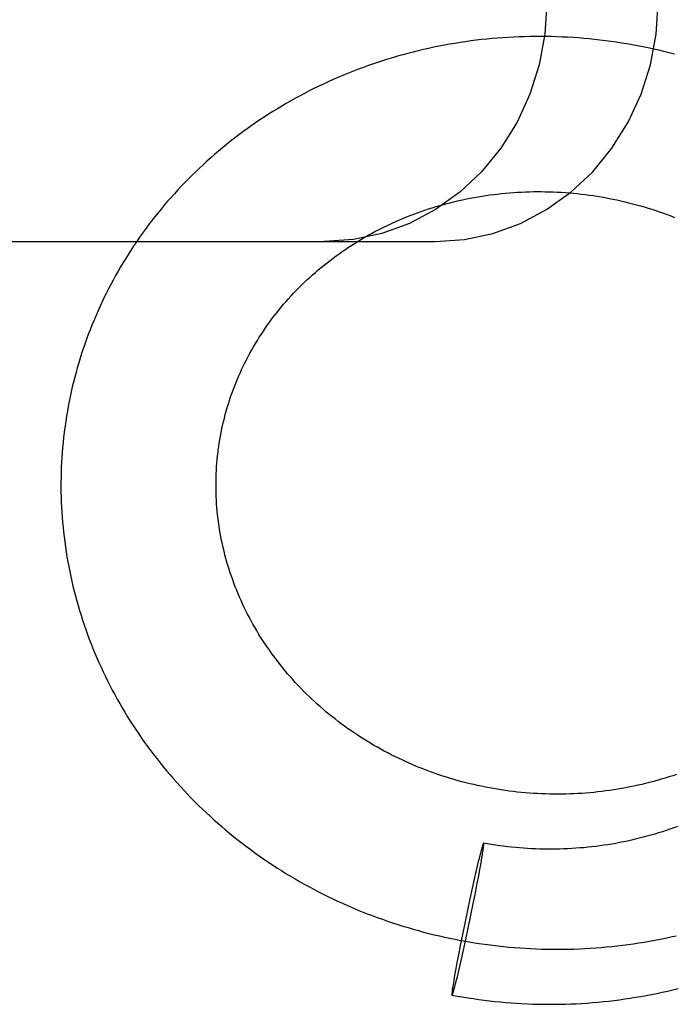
# Model space of a CAD drawing. Header units: inches. Extents: x 0 to 236, y 0 to 153.
# Tile 18 of 99: x 94.984 to 95.149, y 55.802 to 56.049. Entities that reach past the tile are written whole.
import ezdxf

# ---------------------------------------------------------------- set-up
doc = ezdxf.new("R2010")
doc.units = ezdxf.units.IN
doc.header["$LTSCALE"] = 12.986111
doc.header["$MEASUREMENT"] = 0
doc.linetypes.add('HIDDEN', pattern=[0.2, 0.1, -0.1])
doc.layers.add('DEFAULT_2', color=8, linetype='HIDDEN')

msp = doc.modelspace()

# ---------------------------------------------------------------- linework, layer by layer
at = {"layer": 'DEFAULT_2', "color": 8, "linetype": 'HIDDEN'}
for p, q in [((94.51709, 55.99326), (95.08844, 55.99326)), ((95.09965, 55.839), (95.09947, 55.83826)), ((95.09978, 55.8395), (95.09965, 55.839)), ((95.09991, 55.83996), (95.09978, 55.8395)), ((95.09998, 55.84025), (95.09991, 55.83996)), ((95.10006, 55.84051), (95.09998, 55.84025)), ((95.10012, 55.84076), (95.10006, 55.84051)), ((95.10019, 55.83847), (95.10028, 55.83902)), ((95.10028, 55.83902), (95.10036, 55.83952)), ((95.10036, 55.83952), (95.10043, 55.83998)), ((95.10043, 55.83998), (95.10047, 55.84026)), ((95.10047, 55.84026), (95.10051, 55.84053)), ((95.10051, 55.84053), (95.10054, 55.84077)), ((95.10054, 55.84077), (95.10057, 55.841)), ((95.09901, 55.83635), (95.09867, 55.8349)), ((95.09927, 55.83745), (95.09901, 55.83635)), ((95.09947, 55.83826), (95.09927, 55.83745)), ((95.09965, 55.83543), (95.09987, 55.8366)), ((95.09987, 55.8366), (95.10005, 55.83768)), ((95.10005, 55.83768), (95.10019, 55.83847)), ((95.09867, 55.8349), (95.09825, 55.83306)), ((95.09901, 55.83198), (95.09937, 55.8339)), ((95.09937, 55.8339), (95.09965, 55.83543)), ((95.09825, 55.83306), (95.09774, 55.83078)), ((95.09855, 55.82963), (95.09901, 55.83198)), ((95.09774, 55.83078), (95.09714, 55.82806)), ((95.09799, 55.82684), (95.09855, 55.82963)), ((95.09714, 55.82806), (95.09653, 55.82521)), ((95.09741, 55.82396), (95.09799, 55.82684)), ((95.09653, 55.82521), (95.09586, 55.82199)), ((95.09673, 55.82074), (95.09741, 55.82396)), ((95.09586, 55.82199), (95.09527, 55.81912)), ((95.09527, 55.81912), (95.09472, 55.81633)), ((95.09613, 55.8179), (95.09673, 55.82074)), ((95.09553, 55.81517), (95.09613, 55.8179)), ((95.09472, 55.81633), (95.09426, 55.81398)), ((95.09502, 55.81289), (95.09553, 55.81517)), ((95.0939, 55.81206), (95.09361, 55.81053)), ((95.09426, 55.81398), (95.0939, 55.81206)), ((95.0946, 55.81105), (95.09502, 55.81289)), ((95.0934, 55.80935), (95.09321, 55.80827)), ((95.09361, 55.81053), (95.0934, 55.80935)), ((95.094, 55.8085), (95.09426, 55.80961)), ((95.09426, 55.80961), (95.0946, 55.81105)), ((95.09299, 55.80694), (95.09291, 55.80643)), ((95.09308, 55.80748), (95.09299, 55.80694)), ((95.09321, 55.80827), (95.09308, 55.80748)), ((95.09348, 55.80645), (95.09361, 55.80696)), ((95.09361, 55.80696), (95.0938, 55.8077)), ((95.0938, 55.8077), (95.094, 55.8085)), ((95.09273, 55.80518), (95.0927, 55.80496)), ((95.09276, 55.80543), (95.09273, 55.80518)), ((95.0928, 55.80569), (95.09276, 55.80543)), ((95.09284, 55.80597), (95.0928, 55.80569)), ((95.09291, 55.80643), (95.09284, 55.80597)), ((95.09314, 55.8052), (95.09321, 55.80544)), ((95.09321, 55.80544), (95.09329, 55.80571)), ((95.09329, 55.80571), (95.09336, 55.80599)), ((95.09336, 55.80599), (95.09348, 55.80645))]:
    msp.add_line(p, q, dxfattribs=at)
for points in [[(95.1165, 56.05326), (95.11601, 56.04537), (95.11459, 56.03773), (95.11223, 56.0303), (95.109, 56.02326), (95.10492, 56.01674), (95.1001, 56.01084), (95.09458, 56.00567), (95.0885, 56.0013), (95.08192, 55.99784), (95.07499, 55.99531), (95.06786, 55.99379), (95.06049, 55.99326)], [(95.08844, 55.99326), (95.09581, 55.99379), (95.10294, 55.99531), (95.10987, 55.99784), (95.11645, 56.0013), (95.12254, 56.00567), (95.12805, 56.01084), (95.13288, 56.01674), (95.13695, 56.02326), (95.14019, 56.0303), (95.14255, 56.03773), (95.14396, 56.04537), (95.14446, 56.05326)], [(95.14861, 56.04035), (95.14729, 56.04069), (95.14596, 56.04102), (95.14464, 56.04134), (95.14331, 56.04164), (95.14197, 56.04193), (95.14064, 56.04221), (95.1393, 56.04247), (95.13796, 56.04272), (95.13661, 56.04296), (95.13527, 56.04318), (95.13392, 56.04338), (95.13257, 56.04358), (95.13122, 56.04376), (95.12987, 56.04392), (95.12851, 56.04407), (95.12716, 56.04421), (95.1258, 56.04433), (95.12444, 56.04444), (95.12309, 56.04454), (95.12173, 56.04462), (95.12037, 56.04469), (95.11901, 56.04474), (95.11765, 56.04478), (95.11629, 56.04481), (95.11494, 56.04482), (95.11358, 56.04481), (95.11222, 56.0448), (95.11087, 56.04477), (95.10951, 56.04472), (95.10816, 56.04466), (95.1068, 56.04459), (95.10545, 56.0445), (95.1041, 56.0444), (95.10275, 56.04429), (95.10141, 56.04416), (95.10007, 56.04402), (95.09872, 56.04386), (95.09738, 56.04369), (95.09605, 56.0435), (95.09471, 56.04331), (95.09338, 56.04309), (95.09206, 56.04287), (95.09073, 56.04263), (95.08941, 56.04238), (95.08809, 56.04211), (95.08678, 56.04183), (95.08547, 56.04153), (95.08416, 56.04123), (95.08286, 56.04091), (95.08156, 56.04057), (95.08027, 56.04022), (95.07898, 56.03986), (95.0777, 56.03949), (95.07642, 56.0391), (95.07515, 56.0387), (95.07388, 56.03828), (95.07262, 56.03786), (95.07136, 56.03742), (95.07011, 56.03696), (95.06886, 56.0365), (95.06762, 56.03602), (95.06639, 56.03552), (95.06516, 56.03502), (95.06394, 56.0345), (95.06273, 56.03397)], [(95.06273, 56.03397), (95.06152, 56.03343), (95.06032, 56.03287), (95.05913, 56.03231), (95.05794, 56.03173), (95.05676, 56.03113), (95.05559, 56.03053), (95.05443, 56.02991), (95.05327, 56.02929), (95.05212, 56.02865), (95.05098, 56.02799), (95.04985, 56.02733), (95.04873, 56.02665), (95.04761, 56.02597), (95.04651, 56.02527), (95.04541, 56.02456), (95.04432, 56.02384), (95.04324, 56.0231), (95.04217, 56.02236), (95.04111, 56.0216), (95.04005, 56.02084), (95.03901, 56.02006), (95.03798, 56.01927), (95.03695, 56.01848), (95.03594, 56.01767), (95.03493, 56.01685), (95.03394, 56.01602), (95.03296, 56.01518), (95.03198, 56.01433), (95.03102, 56.01347), (95.03007, 56.0126), (95.02912, 56.01172), (95.02819, 56.01083), (95.02727, 56.00993), (95.02636, 56.00903), (95.02546, 56.00811), (95.02457, 56.00718), (95.0237, 56.00625), (95.02283, 56.0053), (95.02198, 56.00435), (95.02113, 56.00339), (95.0203, 56.00242), (95.01948, 56.00144), (95.01868, 56.00045), (95.01788, 55.99945), (95.0171, 55.99845), (95.01633, 55.99744), (95.01557, 55.99641), (95.01482, 55.99539), (95.01408, 55.99435), (95.01336, 55.99331), (95.01265, 55.99226), (95.01195, 55.9912), (95.01127, 55.99013), (95.01059, 55.98906), (95.00994, 55.98798), (95.00929, 55.9869), (95.00865, 55.9858), (95.00803, 55.98471), (95.00742, 55.9836), (95.00683, 55.98249), (95.00625, 55.98137), (95.00568, 55.98025), (95.00512, 55.97912), (95.00458, 55.97798), (95.00405, 55.97684), (95.00354, 55.9757), (95.00304, 55.97455), (95.00255, 55.97339), (95.00207, 55.97223), (95.00161, 55.97106), (95.00117, 55.96989), (95.00073, 55.96871), (95.00031, 55.96753), (94.99991, 55.96635), (94.99951, 55.96516), (94.99914, 55.96397), (94.99877, 55.96277), (94.99842, 55.96157), (94.99809, 55.96036), (94.99776, 55.95916), (94.99746, 55.95794), (94.99716, 55.95673), (94.99688, 55.95551), (94.99662, 55.95429), (94.99637, 55.95307), (94.99613, 55.95184), (94.99591, 55.95061), (94.9957, 55.94938), (94.99551, 55.94815), (94.99533, 55.94691), (94.99521, 55.94607)], [(95.03388, 55.94099), (95.03397, 55.94166), (95.03411, 55.94257), (95.03425, 55.94348), (95.03441, 55.94439), (95.03459, 55.9453), (95.03477, 55.9462), (95.03497, 55.9471), (95.03518, 55.948), (95.0354, 55.9489), (95.03563, 55.94979), (95.03587, 55.95068), (95.03613, 55.95157), (95.0364, 55.95246), (95.03668, 55.95334), (95.03697, 55.95421), (95.03728, 55.95509), (95.03759, 55.95596), (95.03792, 55.95682), (95.03826, 55.95768), (95.03861, 55.95854), (95.03897, 55.95939), (95.03935, 55.96024), (95.03973, 55.96108), (95.04013, 55.96192), (95.04054, 55.96276), (95.04095, 55.96358), (95.04138, 55.96441), (95.04182, 55.96523), (95.04228, 55.96604), (95.04274, 55.96685), (95.04321, 55.96765), (95.0437, 55.96844), (95.04419, 55.96923), (95.0447, 55.97002), (95.04521, 55.97079), (95.04574, 55.97156), (95.04627, 55.97233), (95.04682, 55.97309), (95.04738, 55.97384), (95.04794, 55.97458), (95.04852, 55.97532), (95.0491, 55.97605), (95.0497, 55.97678), (95.0503, 55.9775), (95.05092, 55.97821), (95.05154, 55.97891), (95.05218, 55.97961), (95.05282, 55.9803), (95.05347, 55.98098), (95.05413, 55.98165), (95.0548, 55.98232), (95.05548, 55.98297), (95.05617, 55.98362), (95.05687, 55.98427), (95.05757, 55.9849), (95.05828, 55.98553), (95.059, 55.98614), (95.05973, 55.98675), (95.06047, 55.98736), (95.06122, 55.98795), (95.06197, 55.98853), (95.06273, 55.98911), (95.0635, 55.98967), (95.06428, 55.99023), (95.06506, 55.99078), (95.06585, 55.99132), (95.06665, 55.99185), (95.06745, 55.99238), (95.06827, 55.99289), (95.06909, 55.99339), (95.06991, 55.99389), (95.07074, 55.99437), (95.07158, 55.99485), (95.07243, 55.99532), (95.07328, 55.99578), (95.07414, 55.99622), (95.075, 55.99666), (95.07587, 55.99709), (95.07675, 55.99751), (95.07763, 55.99792), (95.07852, 55.99832), (95.07941, 55.99871), (95.08031, 55.99909), (95.08121, 55.99946), (95.08212, 55.99982), (95.08303, 56.00017), (95.08395, 56.00051), (95.08488, 56.00084), (95.0858, 56.00116), (95.08674, 56.00147), (95.08767, 56.00176), (95.08861, 56.00205), (95.08956, 56.00233), (95.0905, 56.0026), (95.09146, 56.00286), (95.09241, 56.0031), (95.09337, 56.00334), (95.09434, 56.00356), (95.0953, 56.00378), (95.09627, 56.00398), (95.09724, 56.00418), (95.09822, 56.00436), (95.0992, 56.00453), (95.10018, 56.0047), (95.10116, 56.00485), (95.10215, 56.00499), (95.10314, 56.00512), (95.10413, 56.00523), (95.10512, 56.00534), (95.10611, 56.00544), (95.10711, 56.00553), (95.1081, 56.0056), (95.1091, 56.00567), (95.1101, 56.00572), (95.1111, 56.00576), (95.1121, 56.00579), (95.11311, 56.00582), (95.11411, 56.00583), (95.11512, 56.00582), (95.11612, 56.00581), (95.11713, 56.00579), (95.11813, 56.00576), (95.11914, 56.00571), (95.12014, 56.00566), (95.12115, 56.00559), (95.12215, 56.00551), (95.12315, 56.00542), (95.12416, 56.00533), (95.12516, 56.00522), (95.12616, 56.00509), (95.12716, 56.00496), (95.12816, 56.00482), (95.12916, 56.00467), (95.13016, 56.0045), (95.13115, 56.00433), (95.13215, 56.00414), (95.13314, 56.00394), (95.13413, 56.00374), (95.13512, 56.00352), (95.1361, 56.00329), (95.13708, 56.00305), (95.13806, 56.0028), (95.13904, 56.00254), (95.14002, 56.00227), (95.14099, 56.00199), (95.14196, 56.0017), (95.14292, 56.00139), (95.14389, 56.00108), (95.14485, 56.00076), (95.1458, 56.00042), (95.14675, 56.00008), (95.1477, 55.99973), (95.14864, 55.99936)], [(94.99521, 55.94607), (94.99511, 55.94526), (94.99496, 55.94402), (94.99483, 55.94278), (94.99471, 55.94153), (94.99461, 55.94029), (94.99452, 55.93904), (94.99445, 55.93779), (94.99439, 55.93654), (94.99435, 55.93529), (94.99432, 55.93404), (94.9943, 55.93279), (94.9943, 55.93154), (94.99431, 55.93029), (94.99434, 55.92904), (94.99438, 55.92779), (94.99444, 55.92653), (94.99451, 55.92528), (94.9946, 55.92403), (94.9947, 55.92278), (94.99482, 55.92153), (94.99495, 55.92029), (94.99509, 55.91904), (94.99525, 55.91779), (94.99542, 55.91655), (94.99561, 55.9153), (94.99581, 55.91406), (94.99603, 55.91282), (94.99626, 55.91159), (94.9965, 55.91035), (94.99676, 55.90912), (94.99704, 55.90789), (94.99733, 55.90666), (94.99763, 55.90543), (94.99794, 55.90421), (94.99828, 55.90299), (94.99862, 55.90177), (94.99898, 55.90056), (94.99935, 55.89935), (94.99974, 55.89814), (95.00014, 55.89694), (95.00056, 55.89574), (95.00099, 55.89454), (95.00143, 55.89335), (95.00189, 55.89216), (95.00236, 55.89098), (95.00284, 55.8898), (95.00334, 55.88863), (95.00386, 55.88746), (95.00438, 55.8863), (95.00492, 55.88514), (95.00547, 55.88398), (95.00604, 55.88284), (95.00662, 55.88169), (95.00721, 55.88056), (95.00782, 55.87943), (95.00844, 55.8783), (95.00907, 55.87718), (95.00972, 55.87607), (95.01038, 55.87496), (95.01105, 55.87386), (95.01173, 55.87277), (95.01243, 55.87168), (95.01314, 55.8706), (95.01386, 55.86953), (95.0146, 55.86846), (95.01535, 55.8674), (95.01611, 55.86635), (95.01688, 55.86531), (95.01766, 55.86427), (95.01846, 55.86325), (95.01927, 55.86223), (95.02009, 55.86121), (95.02092, 55.86021), (95.02176, 55.85921), (95.02262, 55.85823), (95.02349, 55.85725), (95.02437, 55.85628), (95.02526, 55.85532), (95.02616, 55.85436), (95.02707, 55.85342), (95.02799, 55.85249), (95.02893, 55.85156), (95.02987, 55.85065), (95.03083, 55.84974), (95.0318, 55.84884), (95.03277, 55.84796), (95.03376, 55.84708), (95.03476, 55.84622), (95.03577, 55.84536), (95.03678, 55.84451), (95.03781, 55.84368), (95.03885, 55.84285), (95.03989, 55.84204), (95.04095, 55.84123), (95.04202, 55.84044), (95.04309, 55.83965), (95.04418, 55.83888), (95.04527, 55.83812), (95.04637, 55.83737), (95.04748, 55.83663), (95.0486, 55.8359), (95.04973, 55.83519), (95.05087, 55.83448), (95.05201, 55.83379), (95.05317, 55.83311), (95.05433, 55.83244), (95.0555, 55.83178), (95.05667, 55.83114), (95.05786, 55.8305), (95.05905, 55.82988), (95.06025, 55.82927), (95.06145, 55.82867), (95.06266, 55.82809), (95.06388, 55.82752), (95.06511, 55.82695), (95.06634, 55.82641), (95.06758, 55.82587), (95.06883, 55.82535), (95.07008, 55.82484), (95.07134, 55.82434), (95.0726, 55.82386), (95.07387, 55.82339), (95.07514, 55.82293), (95.07642, 55.82248), (95.07771, 55.82205), (95.07899, 55.82163), (95.08029, 55.82123), (95.08159, 55.82084), (95.08289, 55.82046), (95.0842, 55.82009), (95.08551, 55.81974), (95.08683, 55.8194), (95.08815, 55.81907), (95.08947, 55.81876), (95.0908, 55.81847), (95.09213, 55.81818), (95.09347, 55.81791), (95.09481, 55.81765), (95.09615, 55.81741), (95.09749, 55.81718), (95.09884, 55.81696), (95.10018, 55.81676), (95.10154, 55.81657), (95.10289, 55.8164), (95.10424, 55.81624), (95.1056, 55.81609), (95.10696, 55.81596), (95.10832, 55.81584), (95.10968, 55.81574), (95.11104, 55.81565), (95.11241, 55.81557), (95.11377, 55.81551), (95.11514, 55.81546), (95.1165, 55.81543), (95.11787, 55.81541), (95.11923, 55.8154), (95.1206, 55.81541), (95.12197, 55.81543), (95.12333, 55.81547), (95.1247, 55.81552), (95.12606, 55.81558), (95.12743, 55.81566), (95.12879, 55.81575), (95.13015, 55.81586), (95.13151, 55.81598), (95.13287, 55.81611), (95.13423, 55.81626), (95.13559, 55.81642), (95.13694, 55.8166), (95.13829, 55.81679), (95.13964, 55.81699), (95.14099, 55.81721), (95.14233, 55.81744), (95.14367, 55.81769), (95.14501, 55.81795), (95.14635, 55.81822), (95.14768, 55.81851), (95.14901, 55.81881)], [(95.04774, 55.88915), (95.04718, 55.88993), (95.04663, 55.89071), (95.04609, 55.89149), (95.04555, 55.89228), (95.04503, 55.89308), (95.04452, 55.89388), (95.04402, 55.89469), (95.04353, 55.8955), (95.04305, 55.89632), (95.04258, 55.89715), (95.04212, 55.89798), (95.04168, 55.89881), (95.04124, 55.89965), (95.04081, 55.90049), (95.0404, 55.90134), (95.04, 55.90219), (95.0396, 55.90305), (95.03922, 55.90391), (95.03885, 55.90478), (95.0385, 55.90565), (95.03815, 55.90652), (95.03781, 55.9074), (95.03749, 55.90828), (95.03718, 55.90916), (95.03688, 55.91005), (95.03659, 55.91094), (95.03631, 55.91183), (95.03605, 55.91273), (95.0358, 55.91363), (95.03555, 55.91453), (95.03533, 55.91544), (95.03511, 55.91635), (95.0349, 55.91726), (95.03471, 55.91817), (95.03453, 55.91909), (95.03436, 55.92), (95.03421, 55.92092), (95.03406, 55.92184), (95.03393, 55.92276), (95.03381, 55.92368), (95.0337, 55.92461), (95.03361, 55.92553), (95.03353, 55.92646), (95.03346, 55.92738), (95.0334, 55.92831), (95.03336, 55.92924), (95.03333, 55.93017), (95.03331, 55.93109), (95.0333, 55.93202), (95.0333, 55.93295), (95.03332, 55.93388), (95.03335, 55.9348), (95.0334, 55.93573), (95.03345, 55.93666), (95.03352, 55.93758), (95.0336, 55.9385), (95.03369, 55.93943), (95.0338, 55.94035), (95.03388, 55.94099)], [(95.14911, 55.85934), (95.14816, 55.85902), (95.14719, 55.85871), (95.14623, 55.85841), (95.14526, 55.85812), (95.14428, 55.85784), (95.14331, 55.85757), (95.14233, 55.85731), (95.14134, 55.85707), (95.14036, 55.85683), (95.13937, 55.85661), (95.13838, 55.85639), (95.13738, 55.85619), (95.13639, 55.85599), (95.13539, 55.85581), (95.13439, 55.85564), (95.13338, 55.85548), (95.13238, 55.85533), (95.13137, 55.85519), (95.13037, 55.85507), (95.12936, 55.85495), (95.12834, 55.85484), (95.12733, 55.85475), (95.12632, 55.85467), (95.12531, 55.85459), (95.12429, 55.85453), (95.12328, 55.85448), (95.12226, 55.85444), (95.12124, 55.85441), (95.12023, 55.8544), (95.11921, 55.85439), (95.11819, 55.8544), (95.11718, 55.85441), (95.11616, 55.85444), (95.11515, 55.85448), (95.11413, 55.85453), (95.11312, 55.85459), (95.11211, 55.85466), (95.11109, 55.85474), (95.11008, 55.85483), (95.10907, 55.85493), (95.10807, 55.85505), (95.10706, 55.85517), (95.10605, 55.85531), (95.10505, 55.85546), (95.10405, 55.85562), (95.10305, 55.85578), (95.10206, 55.85596), (95.10106, 55.85615), (95.10007, 55.85636), (95.09908, 55.85657), (95.0981, 55.85679), (95.09711, 55.85702), (95.09613, 55.85727), (95.09516, 55.85752), (95.09418, 55.85778), (95.09321, 55.85806), (95.09225, 55.85835), (95.09129, 55.85864), (95.09033, 55.85895), (95.08937, 55.85926), (95.08842, 55.85959), (95.08748, 55.85993), (95.08654, 55.86027), (95.0856, 55.86063), (95.08467, 55.861), (95.08374, 55.86138), (95.08282, 55.86176), (95.0819, 55.86216), (95.08099, 55.86257), (95.08008, 55.86299), (95.07918, 55.86341), (95.07828, 55.86385), (95.07739, 55.86429), (95.07651, 55.86475), (95.07563, 55.86521), (95.07476, 55.86569), (95.07389, 55.86617), (95.07303, 55.86666), (95.07218, 55.86717), (95.07133, 55.86768), (95.07049, 55.8682), (95.06965, 55.86873), (95.06883, 55.86926), (95.06801, 55.86981), (95.0672, 55.87037), (95.06639, 55.87093), (95.06559, 55.87151), (95.0648, 55.87209), (95.06402, 55.87268), (95.06324, 55.87328), (95.06247, 55.87388), (95.06171, 55.8745), (95.06096, 55.87512), (95.06022, 55.87575), (95.05948, 55.87639), (95.05875, 55.87704), (95.05803, 55.87769), (95.05732, 55.87836), (95.05662, 55.87903), (95.05593, 55.8797), (95.05524, 55.88039), (95.05457, 55.88108), (95.0539, 55.88178), (95.05324, 55.88249), (95.05259, 55.8832), (95.05195, 55.88392), (95.05132, 55.88465), (95.0507, 55.88538), (95.05009, 55.88613), (95.04949, 55.88687), (95.0489, 55.88763), (95.04831, 55.88839), (95.04774, 55.88915)], [(95.14937, 55.84625), (95.14842, 55.8459), (95.14747, 55.84557), (95.14652, 55.84525), (95.14556, 55.84494), (95.1446, 55.84464), (95.14363, 55.84435), (95.14266, 55.84407), (95.14169, 55.8438), (95.14071, 55.84354), (95.13973, 55.84329), (95.13875, 55.84305), (95.13777, 55.84282), (95.13678, 55.84261), (95.13579, 55.8424), (95.1348, 55.84221), (95.1338, 55.84202), (95.13281, 55.84185), (95.13181, 55.84169), (95.13081, 55.84154), (95.1298, 55.8414), (95.1288, 55.84127), (95.12779, 55.84115), (95.12679, 55.84104), (95.12578, 55.84094), (95.12477, 55.84086), (95.12376, 55.84078), (95.12275, 55.84072), (95.12174, 55.84067), (95.12072, 55.84062), (95.11971, 55.84059), (95.1187, 55.84057), (95.11769, 55.84056), (95.11667, 55.84056), (95.11566, 55.84058), (95.11465, 55.8406), (95.11364, 55.84064), (95.11263, 55.84068), (95.11161, 55.84074), (95.11061, 55.8408), (95.1096, 55.84088), (95.10859, 55.84097), (95.10758, 55.84107), (95.10658, 55.84118), (95.10557, 55.8413), (95.10457, 55.84144), (95.10357, 55.84158), (95.10257, 55.84173), (95.10158, 55.8419), (95.10061, 55.84207)], [(95.10061, 55.84207), (95.1006, 55.84207), (95.10059, 55.84207), (95.10058, 55.84206), (95.10057, 55.84204), (95.10055, 55.84202), (95.10054, 55.842), (95.10052, 55.84197), (95.10051, 55.84193), (95.10049, 55.84189), (95.10047, 55.84185), (95.10045, 55.84179), (95.10043, 55.84174), (95.10041, 55.84167), (95.10038, 55.84161), (95.10036, 55.84153), (95.10033, 55.84145), (95.10031, 55.84137), (95.10028, 55.84128), (95.10025, 55.84119), (95.10022, 55.84109), (95.10019, 55.84098), (95.10012, 55.84076)], [(95.10057, 55.841), (95.10058, 55.8411), (95.10059, 55.8412), (95.1006, 55.84129), (95.10061, 55.84138), (95.10062, 55.84146), (95.10063, 55.84154), (95.10063, 55.84161), (95.10064, 55.84168), (95.10064, 55.84174), (95.10064, 55.8418), (95.10064, 55.84185), (95.10064, 55.8419), (95.10064, 55.84194), (95.10064, 55.84197), (95.10064, 55.842), (95.10063, 55.84203), (95.10063, 55.84204), (95.10062, 55.84206), (95.10061, 55.84207), (95.10061, 55.84207)], [(95.0927, 55.80496), (95.09269, 55.80485), (95.09268, 55.80476), (95.09267, 55.80466), (95.09266, 55.80457), (95.09265, 55.80449), (95.09264, 55.80441), (95.09264, 55.80434), (95.09263, 55.80427), (95.09263, 55.80421), (95.09263, 55.80415), (95.09262, 55.8041), (95.09262, 55.80406), (95.09263, 55.80402), (95.09263, 55.80398), (95.09263, 55.80395), (95.09264, 55.80393), (95.09264, 55.80391), (95.09265, 55.8039), (95.09266, 55.80389), (95.09266, 55.80389)], [(95.09266, 55.80389), (95.09397, 55.80364), (95.09532, 55.80341), (95.09666, 55.80319), (95.09801, 55.80299), (95.09936, 55.80279), (95.10071, 55.80262), (95.10207, 55.80245), (95.10343, 55.8023), (95.10479, 55.80217), (95.10615, 55.80204), (95.10751, 55.80194), (95.10887, 55.80184), (95.11023, 55.80176), (95.1116, 55.8017), (95.11296, 55.80164), (95.11433, 55.80161), (95.1157, 55.80158), (95.11706, 55.80157), (95.11843, 55.80158), (95.1198, 55.80159), (95.12116, 55.80163), (95.12253, 55.80167), (95.1239, 55.80173), (95.12526, 55.80181), (95.12662, 55.8019), (95.12799, 55.802), (95.12935, 55.80212), (95.13071, 55.80225), (95.13207, 55.80239), (95.13343, 55.80255), (95.13478, 55.80272), (95.13613, 55.80291), (95.13748, 55.80311), (95.13883, 55.80333), (95.14018, 55.80355), (95.14152, 55.8038), (95.14286, 55.80405), (95.1442, 55.80432), (95.14553, 55.80461), (95.14686, 55.80491), (95.14819, 55.80522), (95.14951, 55.80554)], [(95.09266, 55.80389), (95.09267, 55.80389), (95.09268, 55.80389), (95.09269, 55.8039), (95.0927, 55.80391), (95.09271, 55.80393), (95.09273, 55.80396), (95.09274, 55.80399), (95.09276, 55.80402), (95.09278, 55.80406), (95.0928, 55.80411), (95.09282, 55.80416), (95.09284, 55.80422), (95.09286, 55.80428), (95.09289, 55.80435), (95.09291, 55.80442), (95.09294, 55.8045), (95.09296, 55.80458), (95.09299, 55.80467), (95.09302, 55.80477), (95.09305, 55.80487), (95.09308, 55.80497), (95.09314, 55.8052)]]:
    msp.add_lwpolyline(points, dxfattribs=at)

doc.saveas('drawing.dxf')
